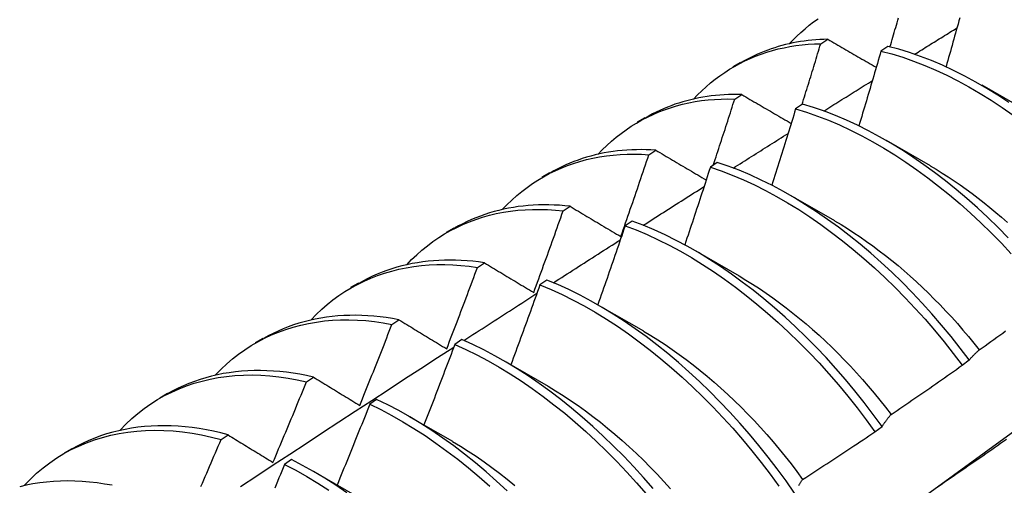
# Model space of a CAD drawing. Header units: inches. Extents: x 17 to 237, y 17 to 149.
# Tile 88 of 115: x 223.113 to 223.472, y 80.965 to 81.135. Entities that reach past the tile are written whole.
import ezdxf

# ---------------------------------------------------------------- set-up
doc = ezdxf.new("R2010")
doc.units = ezdxf.units.IN
doc.header["$MEASUREMENT"] = 0
doc.layers.add('Visible Edges(ANSI)', color=7, linetype='Continuous', lineweight=25)

msp = doc.modelspace()

# ---------------------------------------------------------------- linework, layer by layer
at = {"layer": 'Visible Edges(ANSI)'}
for p, q in [((223.40463, 81.12604), (223.40716, 81.12766)), ((223.42909, 81.12507), (223.42658, 81.12337)), ((223.37269, 81.11769), (223.3755, 81.11931)), ((223.46327, 81.11101), (223.47929, 81.1018)), ((223.3733, 81.1059), (223.37583, 81.10753)), ((223.398, 81.10401), (223.39548, 81.1023)), ((223.33789, 81.0976), (223.34071, 81.09922)), ((223.42848, 81.09092), (223.44449, 81.0817)), ((223.34202, 81.08562), (223.34454, 81.08726)), ((223.36693, 81.08281), (223.36442, 81.08109)), ((223.3031, 81.07751), (223.30591, 81.07913)), ((223.39368, 81.07083), (223.40969, 81.06161)), ((223.31078, 81.06518), (223.3133, 81.06683)), ((223.33588, 81.06146), (223.33337, 81.05972)), ((223.2683, 81.05742), (223.27111, 81.05904)), ((223.35888, 81.05074), (223.37489, 81.04152)), ((223.27959, 81.04458), (223.28211, 81.04625)), ((223.30485, 81.03996), (223.30234, 81.03822)), ((223.2335, 81.03733), (223.23631, 81.03895)), ((223.32408, 81.03065), (223.34009, 81.02143)), ((223.24843, 81.02384), (223.25094, 81.02552)), ((223.1987, 81.01723), (223.20151, 81.01886)), ((223.27384, 81.01832), (223.27133, 81.01656)), ((223.45619, 81.00896), (223.45875, 81.01091)), ((223.28928, 81.01056), (223.30529, 81.00134)), ((223.2173, 81.00294), (223.21982, 81.00463)), ((223.1639, 80.99714), (223.16671, 80.99877)), ((223.24283, 80.99653), (223.24033, 80.99476)), ((223.25448, 80.99047), (223.27049, 80.98125)), ((223.42439, 80.98473), (223.42697, 80.98669)), ((223.18621, 80.98189), (223.18872, 80.9836)), ((223.1291, 80.97705), (223.13191, 80.97868)), ((223.21183, 80.9746), (223.20933, 80.97283)), ((223.21968, 80.97038), (223.2357, 80.96116))]:
    msp.add_line(p, q, dxfattribs=at)
at = {"layer": 'Visible Edges(ANSI)', "flags": 128}
for points in [[(223.39305, 81.12589), (223.39446, 81.12737), (223.3959, 81.1288), (223.39739, 81.13018), (223.3989, 81.1315), (223.40046, 81.13277), (223.40205, 81.13399), (223.40368, 81.13515)], [(223.42985, 81.12488), (223.43011, 81.12576), (223.43037, 81.12664), (223.43063, 81.12752), (223.43089, 81.1284), (223.43115, 81.12928), (223.43141, 81.13016), (223.43167, 81.13104), (223.43193, 81.13192), (223.43219, 81.1328), (223.43244, 81.13369), (223.4327, 81.13457), (223.43296, 81.13545)], [(223.45526, 81.13542), (223.45495, 81.13432), (223.45464, 81.13321), (223.45433, 81.1321), (223.45402, 81.13099), (223.45371, 81.12988), (223.4534, 81.12878), (223.45309, 81.12767), (223.45278, 81.12656), (223.45247, 81.12545), (223.45216, 81.12434), (223.45184, 81.12324), (223.45153, 81.12213), (223.45122, 81.12102), (223.4509, 81.11991), (223.45059, 81.1188), (223.45027, 81.1177)], [(223.43883, 81.12222), (223.43947, 81.12262), (223.44012, 81.12302), (223.44076, 81.12342), (223.4414, 81.12382), (223.44204, 81.12422), (223.44269, 81.12462), (223.44333, 81.12502), (223.44397, 81.12542), (223.44461, 81.12582), (223.44525, 81.12622), (223.4459, 81.12662), (223.44654, 81.12702), (223.44718, 81.12741), (223.44782, 81.12781), (223.44847, 81.12821), (223.44911, 81.12861), (223.44975, 81.12901), (223.45039, 81.12941), (223.45104, 81.12981), (223.45168, 81.13021), (223.45232, 81.1306), (223.45296, 81.131), (223.45361, 81.1314), (223.45425, 81.1318)], [(223.35824, 81.10581), (223.35974, 81.10738), (223.36129, 81.1089), (223.36288, 81.11036), (223.36451, 81.11175), (223.36618, 81.11309), (223.36789, 81.11436), (223.36964, 81.11557), (223.37143, 81.11672), (223.37326, 81.1178), (223.37512, 81.11882), (223.37702, 81.11978), (223.37895, 81.12067), (223.38092, 81.12149), (223.38292, 81.12225), (223.38496, 81.12294), (223.38702, 81.12356), (223.38912, 81.12412), (223.39125, 81.1246), (223.39341, 81.12502), (223.3956, 81.12536), (223.39782, 81.12564), (223.40006, 81.12584), (223.40233, 81.12598), (223.40463, 81.12604)], [(223.40716, 81.12766), (223.40571, 81.12762), (223.40427, 81.12756), (223.40284, 81.12747), (223.40143, 81.12735), (223.40002, 81.1272), (223.39862, 81.12702), (223.39724, 81.12681), (223.39586, 81.12658), (223.3945, 81.12632), (223.39315, 81.12603), (223.39181, 81.12571), (223.39049, 81.12537), (223.38917, 81.125), (223.38787, 81.1246), (223.38659, 81.12417), (223.38531, 81.12372), (223.38405, 81.12324), (223.3828, 81.12274), (223.38157, 81.12221), (223.38034, 81.12165), (223.37914, 81.12106), (223.37794, 81.12046), (223.37677, 81.11982), (223.3756, 81.11916)], [(223.39782, 81.10389), (223.39811, 81.10481), (223.3984, 81.10574), (223.39868, 81.10666), (223.39897, 81.10758), (223.39926, 81.1085), (223.39955, 81.10943), (223.39983, 81.11035), (223.40012, 81.11127), (223.4004, 81.11219), (223.40069, 81.11312), (223.40097, 81.11404), (223.40126, 81.11496), (223.40154, 81.11588), (223.40182, 81.11681), (223.4021, 81.11773), (223.40239, 81.11865), (223.40267, 81.11958), (223.40295, 81.1205), (223.40323, 81.12142), (223.40351, 81.12234), (223.40379, 81.12327), (223.40407, 81.12419), (223.40435, 81.12511), (223.40463, 81.12604)], [(223.40716, 81.12766), (223.40789, 81.12723), (223.40862, 81.12681), (223.40936, 81.12639), (223.41009, 81.12597), (223.41082, 81.12555), (223.41155, 81.12512), (223.41229, 81.1247), (223.41302, 81.12428), (223.41376, 81.12385), (223.41449, 81.12343), (223.41523, 81.12301), (223.41597, 81.12258), (223.41671, 81.12216), (223.41744, 81.12174), (223.41818, 81.12131), (223.41892, 81.12089), (223.41966, 81.12046), (223.42041, 81.12004), (223.42115, 81.11961), (223.42189, 81.11919), (223.42263, 81.11876), (223.42338, 81.11833), (223.42412, 81.11791), (223.42486, 81.11748)], [(223.42658, 81.12337), (223.42625, 81.12224), (223.42592, 81.1211), (223.42559, 81.11997), (223.42526, 81.11884), (223.42493, 81.1177), (223.4246, 81.11657), (223.42427, 81.11544), (223.42393, 81.1143), (223.4236, 81.11317), (223.42327, 81.11204), (223.42293, 81.1109), (223.4226, 81.10977), (223.42226, 81.10864), (223.42193, 81.10751), (223.42159, 81.10637), (223.42126, 81.10524), (223.42092, 81.10411), (223.42058, 81.10297), (223.42024, 81.10184), (223.4199, 81.10071), (223.41956, 81.09957), (223.41922, 81.09844), (223.41888, 81.09731), (223.41854, 81.09617)], [(223.42658, 81.12337), (223.43052, 81.12232), (223.43449, 81.1211), (223.43848, 81.11971), (223.44249, 81.11815), (223.44651, 81.11643), (223.45054, 81.11454), (223.45458, 81.1125), (223.45862, 81.11031), (223.46266, 81.10796), (223.46668, 81.10547), (223.47069, 81.10284), (223.47469, 81.10006)], [(223.4732, 81.10466), (223.46919, 81.10729), (223.46516, 81.10977), (223.46113, 81.1121), (223.45709, 81.11428), (223.45305, 81.11631), (223.44902, 81.11819), (223.44499, 81.1199), (223.44098, 81.12144), (223.43699, 81.12282), (223.43303, 81.12403), (223.42909, 81.12507)], [(223.40573, 81.10154), (223.40647, 81.102), (223.4072, 81.10246), (223.40794, 81.10293), (223.40868, 81.10339), (223.40942, 81.10385), (223.41016, 81.10432), (223.41089, 81.10478), (223.41163, 81.10524), (223.41237, 81.1057), (223.41311, 81.10617), (223.41385, 81.10663), (223.41459, 81.10709), (223.41532, 81.10755), (223.41606, 81.10801), (223.4168, 81.10848), (223.41754, 81.10894), (223.41828, 81.1094), (223.41902, 81.10986), (223.41975, 81.11032), (223.42049, 81.11079), (223.42123, 81.11125), (223.42197, 81.11171), (223.42271, 81.11217), (223.42345, 81.11263)], [(223.32343, 81.08573), (223.32503, 81.0874), (223.32668, 81.089), (223.32838, 81.09054), (223.33012, 81.092), (223.33191, 81.0934), (223.33374, 81.09473), (223.33562, 81.09598), (223.33754, 81.09717), (223.3395, 81.09828), (223.3415, 81.09932), (223.34354, 81.10029), (223.34563, 81.10118), (223.34775, 81.102), (223.3499, 81.10274), (223.35209, 81.10341), (223.35432, 81.104), (223.35658, 81.10452), (223.35888, 81.10495), (223.36121, 81.10531), (223.36357, 81.10559), (223.36596, 81.10579), (223.36838, 81.10591), (223.37082, 81.10595), (223.3733, 81.1059)], [(223.37583, 81.10753), (223.37421, 81.10757), (223.37261, 81.10756), (223.37102, 81.10753), (223.36944, 81.10745), (223.36787, 81.10735), (223.36631, 81.10721), (223.36477, 81.10703), (223.36324, 81.10683), (223.36173, 81.10658), (223.36023, 81.10631), (223.35874, 81.106), (223.35727, 81.10566), (223.35581, 81.10529), (223.35437, 81.10488), (223.35294, 81.10444), (223.35153, 81.10397), (223.35013, 81.10347), (223.34875, 81.10293), (223.34738, 81.10236), (223.34603, 81.10176), (223.3447, 81.10113), (223.34338, 81.10047), (223.34209, 81.09978), (223.34081, 81.09906)], [(223.36549, 81.08182), (223.36582, 81.08282), (223.36615, 81.08383), (223.36648, 81.08483), (223.36681, 81.08583), (223.36714, 81.08684), (223.36747, 81.08784), (223.3678, 81.08884), (223.36813, 81.08985), (223.36845, 81.09085), (223.36878, 81.09185), (223.36911, 81.09286), (223.36943, 81.09386), (223.36976, 81.09486), (223.37008, 81.09587), (223.37041, 81.09687), (223.37073, 81.09787), (223.37105, 81.09888), (223.37138, 81.09988), (223.3717, 81.10088), (223.37202, 81.10189), (223.37234, 81.10289), (223.37266, 81.10389), (223.37298, 81.1049), (223.3733, 81.1059)], [(223.37583, 81.10753), (223.37657, 81.1071), (223.37732, 81.10667), (223.37806, 81.10623), (223.37881, 81.10579), (223.37955, 81.10536), (223.3803, 81.10492), (223.38105, 81.10449), (223.3818, 81.10405), (223.38255, 81.10361), (223.3833, 81.10318), (223.38405, 81.10274), (223.3848, 81.1023), (223.38555, 81.10186), (223.3863, 81.10143), (223.38706, 81.10099), (223.38781, 81.10055), (223.38856, 81.10011), (223.38932, 81.09967), (223.39008, 81.09923), (223.39083, 81.09879), (223.39159, 81.09835), (223.39235, 81.09791), (223.39311, 81.09747), (223.39387, 81.09703)], [(223.39548, 81.1023), (223.39513, 81.10115), (223.39478, 81.09999), (223.39442, 81.09883), (223.39407, 81.09768), (223.39371, 81.09652), (223.39335, 81.09536), (223.39299, 81.09421), (223.39264, 81.09305), (223.39228, 81.0919), (223.39192, 81.09074), (223.39156, 81.08958), (223.3912, 81.08843), (223.39084, 81.08727), (223.39047, 81.08611), (223.39011, 81.08496), (223.38975, 81.0838), (223.38938, 81.08265), (223.38902, 81.08149), (223.38865, 81.08033), (223.38829, 81.07918), (223.38792, 81.07802), (223.38756, 81.07687), (223.38719, 81.07571), (223.38682, 81.07456)], [(223.39548, 81.1023), (223.39945, 81.1011), (223.40344, 81.09972), (223.40745, 81.09817), (223.41147, 81.09646), (223.41551, 81.09459), (223.41954, 81.09255), (223.42358, 81.09037), (223.42762, 81.08803), (223.43164, 81.08554), (223.43565, 81.08291), (223.43965, 81.08015), (223.44362, 81.07724), (223.44757, 81.0742), (223.45148, 81.07104), (223.45536, 81.06775), (223.4592, 81.06434), (223.46299, 81.06081), (223.46673, 81.05716), (223.47042, 81.05341), (223.47405, 81.04955)], [(223.47296, 81.05532), (223.46926, 81.05907), (223.46552, 81.0627), (223.46172, 81.06622), (223.45788, 81.06963), (223.454, 81.07291), (223.45008, 81.07606), (223.44613, 81.07909), (223.44216, 81.08198), (223.43816, 81.08474), (223.43415, 81.08736), (223.43012, 81.08983), (223.42609, 81.09216), (223.42205, 81.09434), (223.41801, 81.09636), (223.41398, 81.09822), (223.40996, 81.09992), (223.40595, 81.10145), (223.40196, 81.10282), (223.398, 81.10401)], [(223.37277, 81.08077), (223.3736, 81.0813), (223.37443, 81.08183), (223.37526, 81.08235), (223.37609, 81.08288), (223.37693, 81.0834), (223.37776, 81.08393), (223.37859, 81.08445), (223.37942, 81.08498), (223.38025, 81.08551), (223.38109, 81.08603), (223.38192, 81.08656), (223.38275, 81.08708), (223.38358, 81.08761), (223.38442, 81.08813), (223.38525, 81.08866), (223.38608, 81.08918), (223.38691, 81.08971), (223.38775, 81.09023), (223.38858, 81.09076), (223.38941, 81.09128), (223.39024, 81.09181), (223.39108, 81.09233), (223.39191, 81.09285), (223.39274, 81.09338)], [(223.34454, 81.08726), (223.34276, 81.08737), (223.34099, 81.08744), (223.33923, 81.08747), (223.33749, 81.08746), (223.33576, 81.0874), (223.33404, 81.08731), (223.33234, 81.08718), (223.33065, 81.087), (223.32898, 81.08679), (223.32733, 81.08654), (223.32569, 81.08625), (223.32407, 81.08591), (223.32246, 81.08554), (223.32087, 81.08513), (223.3193, 81.08469), (223.31775, 81.0842), (223.31621, 81.08368), (223.3147, 81.08311), (223.3132, 81.08251), (223.31172, 81.08188), (223.31026, 81.0812), (223.30882, 81.08049), (223.30741, 81.07974), (223.30601, 81.07896)], [(223.34454, 81.08726), (223.3453, 81.08681), (223.34606, 81.08637), (223.34682, 81.08592), (223.34758, 81.08547), (223.34833, 81.08502), (223.3491, 81.08457), (223.34986, 81.08412), (223.35062, 81.08367), (223.35138, 81.08322), (223.35214, 81.08277), (223.35291, 81.08232), (223.35367, 81.08187), (223.35444, 81.08142), (223.35521, 81.08097), (223.35597, 81.08052), (223.35674, 81.08007), (223.35751, 81.07961), (223.35828, 81.07916), (223.35905, 81.07871), (223.35982, 81.07825), (223.36059, 81.0778), (223.36136, 81.07735), (223.36214, 81.07689), (223.36291, 81.07644)], [(223.28862, 81.06565), (223.29032, 81.06742), (223.29207, 81.06911), (223.29387, 81.07072), (223.29573, 81.07225), (223.29764, 81.07371), (223.29959, 81.07508), (223.3016, 81.07638), (223.30365, 81.0776), (223.30575, 81.07874), (223.3079, 81.07979), (223.31009, 81.08076), (223.31232, 81.08165), (223.31459, 81.08246), (223.3169, 81.08318), (223.31926, 81.08382), (223.32165, 81.08437), (223.32408, 81.08484), (223.32654, 81.08522), (223.32904, 81.08551), (223.33157, 81.08571), (223.33414, 81.08582), (223.33674, 81.08584), (223.33936, 81.08578), (223.34202, 81.08562)], [(223.3318, 81.05582), (223.33224, 81.05706), (223.33267, 81.0583), (223.3331, 81.05954), (223.33354, 81.06078), (223.33397, 81.06202), (223.3344, 81.06326), (223.33483, 81.0645), (223.33526, 81.06574), (223.33569, 81.06698), (223.33612, 81.06822), (223.33654, 81.06947), (223.33697, 81.07071), (223.33739, 81.07195), (223.33782, 81.07319), (223.33824, 81.07443), (223.33866, 81.07567), (223.33909, 81.07692), (223.33951, 81.07816), (223.33993, 81.0794), (223.34035, 81.08064), (223.34077, 81.08189), (223.34118, 81.08313), (223.3416, 81.08437), (223.34202, 81.08562)], [(223.45875, 81.01091), (223.45547, 81.01523), (223.4521, 81.01946), (223.44866, 81.0236), (223.44515, 81.02765), (223.44157, 81.0316), (223.43793, 81.03544), (223.43424, 81.03918), (223.43049, 81.04281), (223.42669, 81.04633), (223.42284, 81.04973), (223.41896, 81.053), (223.41504, 81.05616), (223.4111, 81.05918), (223.40712, 81.06207), (223.40312, 81.06482), (223.39911, 81.06743), (223.39508, 81.0699), (223.39105, 81.07222), (223.38701, 81.07439), (223.38298, 81.0764), (223.37894, 81.07825), (223.37492, 81.07994), (223.37091, 81.08146), (223.36693, 81.08281)], [(223.36442, 81.08109), (223.36404, 81.07991), (223.36366, 81.07873), (223.36327, 81.07755), (223.36289, 81.07638), (223.36251, 81.0752), (223.36213, 81.07402), (223.36174, 81.07285), (223.36136, 81.07167), (223.36097, 81.07049), (223.36059, 81.06931), (223.3602, 81.06814), (223.35981, 81.06696), (223.35942, 81.06578), (223.35904, 81.06461), (223.35865, 81.06343), (223.35826, 81.06225), (223.35786, 81.06108), (223.35747, 81.0599), (223.35708, 81.05872), (223.35669, 81.05755), (223.3563, 81.05637), (223.3559, 81.05519), (223.35551, 81.05402), (223.35511, 81.05284)], [(223.36442, 81.08109), (223.36841, 81.07973), (223.37242, 81.07819), (223.37644, 81.07649), (223.38047, 81.07463), (223.38451, 81.07261), (223.38855, 81.07043), (223.39258, 81.0681), (223.3966, 81.06562), (223.40062, 81.06299), (223.40461, 81.06023), (223.40858, 81.05733), (223.41253, 81.0543), (223.41645, 81.05114), (223.42033, 81.04785), (223.42417, 81.04444), (223.42796, 81.04092), (223.43171, 81.03728), (223.4354, 81.03353), (223.43904, 81.02968), (223.44261, 81.02572), (223.44611, 81.02167), (223.44955, 81.01752), (223.45291, 81.01328), (223.45619, 81.00896)], [(223.44447, 81.08162), (223.44668, 81.08032), (223.44889, 81.07896), (223.45109, 81.07756), (223.45328, 81.07611), (223.45547, 81.07461), (223.45765, 81.07306), (223.45982, 81.07146), (223.46198, 81.06982), (223.46413, 81.06814), (223.46627, 81.06641), (223.46839, 81.06464), (223.47051, 81.06283), (223.47261, 81.06097)], [(223.33993, 81.05992), (223.34086, 81.06051), (223.34178, 81.0611), (223.34271, 81.06169), (223.34363, 81.06228), (223.34456, 81.06287), (223.34548, 81.06346), (223.34641, 81.06405), (223.34733, 81.06464), (223.34826, 81.06523), (223.34918, 81.06581), (223.35011, 81.0664), (223.35103, 81.06699), (223.35196, 81.06758), (223.35288, 81.06817), (223.35381, 81.06876), (223.35474, 81.06934), (223.35566, 81.06993), (223.35659, 81.07052), (223.35751, 81.07111), (223.35844, 81.07169), (223.35936, 81.07228), (223.36029, 81.07287), (223.36121, 81.07346), (223.36214, 81.07404)], [(223.25381, 81.04558), (223.2556, 81.04744), (223.25745, 81.04921), (223.25937, 81.0509), (223.26134, 81.0525), (223.26337, 81.05401), (223.26545, 81.05543), (223.26759, 81.05677), (223.26978, 81.05802), (223.27202, 81.05917), (223.27431, 81.06024), (223.27664, 81.06121), (223.27903, 81.06209), (223.28146, 81.06288), (223.28393, 81.06357), (223.28645, 81.06417), (223.28901, 81.06468), (223.2916, 81.06508), (223.29424, 81.06539), (223.29691, 81.06561), (223.29962, 81.06572), (223.30236, 81.06573), (223.30514, 81.06565), (223.30795, 81.06546), (223.31078, 81.06518)], [(223.3133, 81.06683), (223.31135, 81.06703), (223.30941, 81.06719), (223.30748, 81.06729), (223.30557, 81.06735), (223.30368, 81.06736), (223.3018, 81.06733), (223.29993, 81.06724), (223.29809, 81.06711), (223.29626, 81.06694), (223.29445, 81.06671), (223.29265, 81.06644), (223.29088, 81.06613), (223.28912, 81.06577), (223.28739, 81.06536), (223.28567, 81.06491), (223.28398, 81.06442), (223.2823, 81.06388), (223.28065, 81.06329), (223.27902, 81.06266), (223.27741, 81.06199), (223.27582, 81.06127), (223.27426, 81.06051), (223.27272, 81.05971), (223.27121, 81.05887)], [(223.30007, 81.03545), (223.30053, 81.03669), (223.30098, 81.03792), (223.30144, 81.03916), (223.30189, 81.0404), (223.30234, 81.04164), (223.30279, 81.04287), (223.30324, 81.04411), (223.30369, 81.04535), (223.30414, 81.04659), (223.30459, 81.04782), (223.30504, 81.04906), (223.30549, 81.0503), (223.30593, 81.05154), (223.30638, 81.05278), (223.30682, 81.05402), (223.30726, 81.05526), (223.30771, 81.0565), (223.30815, 81.05774), (223.30859, 81.05898), (223.30903, 81.06022), (223.30947, 81.06145), (223.30991, 81.06269), (223.31035, 81.06394), (223.31078, 81.06518)], [(223.3133, 81.06683), (223.31407, 81.06638), (223.31483, 81.06592), (223.31559, 81.06547), (223.31635, 81.06501), (223.31712, 81.06456), (223.31788, 81.0641), (223.31865, 81.06364), (223.31942, 81.06318), (223.32019, 81.06273), (223.32095, 81.06227), (223.32172, 81.06181), (223.32249, 81.06135), (223.32327, 81.06089), (223.32404, 81.06043), (223.32481, 81.05997), (223.32558, 81.05951), (223.32636, 81.05905), (223.32713, 81.05859), (223.32791, 81.05813), (223.32869, 81.05767), (223.32946, 81.0572), (223.33024, 81.05674), (223.33102, 81.05628), (223.3318, 81.05582)], [(223.42697, 80.98669), (223.42376, 80.99108), (223.42047, 80.99539), (223.4171, 80.99961), (223.41365, 81.00374), (223.41014, 81.00778), (223.40655, 81.01172), (223.40291, 81.01556), (223.39921, 81.0193), (223.39546, 81.02292), (223.39166, 81.02644), (223.38781, 81.02983), (223.38393, 81.0331), (223.38001, 81.03625), (223.37606, 81.03927), (223.37208, 81.04216), (223.36809, 81.0449), (223.36407, 81.04751), (223.36005, 81.04997), (223.35601, 81.05228), (223.35198, 81.05444), (223.34794, 81.05644), (223.34391, 81.05828), (223.33989, 81.05995), (223.33588, 81.06146)], [(223.40968, 81.06154), (223.41202, 81.06015), (223.41436, 81.05871), (223.41669, 81.05721), (223.41902, 81.05566), (223.42134, 81.05405), (223.42365, 81.05239), (223.42595, 81.05067), (223.42824, 81.04891), (223.43052, 81.04709), (223.43278, 81.04523), (223.43503, 81.04332), (223.43726, 81.04136), (223.43947, 81.03935), (223.44167, 81.03731), (223.44385, 81.03521), (223.446, 81.03308), (223.44814, 81.0309), (223.45025, 81.02868), (223.45234, 81.02642), (223.4544, 81.02412), (223.45643, 81.02178), (223.45844, 81.01941), (223.46042, 81.017), (223.46237, 81.01456)], [(223.33337, 81.05972), (223.33296, 81.05853), (223.33256, 81.05733), (223.33215, 81.05613), (223.33174, 81.05494), (223.33133, 81.05374), (223.33092, 81.05255), (223.33051, 81.05135), (223.3301, 81.05015), (223.32968, 81.04896), (223.32927, 81.04776), (223.32886, 81.04657), (223.32844, 81.04537), (223.32803, 81.04418), (223.32761, 81.04298), (223.32719, 81.04178), (223.32677, 81.04059), (223.32636, 81.03939), (223.32594, 81.0382), (223.32552, 81.03701), (223.3251, 81.03581), (223.32468, 81.03462), (223.32425, 81.03342), (223.32383, 81.03223), (223.32341, 81.03103)], [(223.33337, 81.05972), (223.33738, 81.05821), (223.3414, 81.05652), (223.34543, 81.05467), (223.34947, 81.05266), (223.35351, 81.05049), (223.35754, 81.04817), (223.36157, 81.04569), (223.36558, 81.04308), (223.36958, 81.04032), (223.37355, 81.03742), (223.3775, 81.0344), (223.38141, 81.03124), (223.38529, 81.02795), (223.38914, 81.02455), (223.39293, 81.02103), (223.39668, 81.01739), (223.40038, 81.01365), (223.40402, 81.0098), (223.40759, 81.00585), (223.4111, 81.00181), (223.41454, 80.99767), (223.41791, 80.99344), (223.42119, 80.98912), (223.42439, 80.98473)], [(223.30722, 81.03899), (223.30824, 81.03964), (223.30926, 81.04029), (223.31027, 81.04095), (223.31129, 81.0416), (223.31231, 81.04225), (223.31333, 81.04291), (223.31434, 81.04356), (223.31536, 81.04421), (223.31638, 81.04486), (223.31739, 81.04551), (223.31841, 81.04617), (223.31943, 81.04682), (223.32045, 81.04747), (223.32146, 81.04812), (223.32248, 81.04877), (223.3235, 81.04942), (223.32452, 81.05008), (223.32553, 81.05073), (223.32655, 81.05138), (223.32757, 81.05203), (223.32859, 81.05268), (223.32961, 81.05333), (223.33062, 81.05398), (223.33164, 81.05463)], [(223.28211, 81.04625), (223.27998, 81.04656), (223.27787, 81.04681), (223.27577, 81.047), (223.27369, 81.04714), (223.27163, 81.04723), (223.26958, 81.04726), (223.26756, 81.04723), (223.26555, 81.04715), (223.26356, 81.04702), (223.26159, 81.04684), (223.25964, 81.0466), (223.25771, 81.04631), (223.2558, 81.04596), (223.25391, 81.04556), (223.25205, 81.04512), (223.25021, 81.04462), (223.2484, 81.04406), (223.24661, 81.04346), (223.24484, 81.04281), (223.2431, 81.0421), (223.24138, 81.04135), (223.2397, 81.04054), (223.23804, 81.03968), (223.2364, 81.03878)], [(223.21899, 81.02551), (223.22088, 81.02746), (223.22284, 81.02932), (223.22486, 81.03108), (223.22695, 81.03274), (223.2291, 81.03431), (223.23131, 81.03578), (223.23358, 81.03715), (223.23591, 81.03842), (223.23829, 81.03959), (223.24073, 81.04066), (223.24321, 81.04163), (223.24576, 81.04249), (223.24834, 81.04325), (223.25098, 81.04391), (223.25366, 81.04446), (223.25639, 81.04491), (223.25916, 81.04525), (223.26197, 81.04548), (223.26482, 81.04561), (223.2677, 81.04562), (223.27062, 81.04553), (223.27358, 81.04533), (223.27657, 81.04501), (223.27959, 81.04458)], [(223.26838, 81.01495), (223.26885, 81.01619), (223.26933, 81.01742), (223.2698, 81.01865), (223.27028, 81.01988), (223.27075, 81.02112), (223.27122, 81.02235), (223.27169, 81.02358), (223.27217, 81.02482), (223.27264, 81.02605), (223.2731, 81.02729), (223.27357, 81.02852), (223.27404, 81.02975), (223.27451, 81.03099), (223.27497, 81.03222), (223.27544, 81.03346), (223.2759, 81.03469), (223.27637, 81.03593), (223.27683, 81.03717), (223.27729, 81.0384), (223.27775, 81.03964), (223.27821, 81.04087), (223.27867, 81.04211), (223.27913, 81.04335), (223.27959, 81.04458)], [(223.28211, 81.04625), (223.28284, 81.04581), (223.28358, 81.04536), (223.28433, 81.04491), (223.28507, 81.04447), (223.28581, 81.04402), (223.28655, 81.04357), (223.2873, 81.04313), (223.28804, 81.04268), (223.28879, 81.04223), (223.28953, 81.04178), (223.29028, 81.04133), (223.29103, 81.04088), (223.29178, 81.04043), (223.29253, 81.03998), (223.29328, 81.03953), (223.29403, 81.03908), (223.29478, 81.03863), (223.29554, 81.03817), (223.29629, 81.03772), (223.29704, 81.03727), (223.2978, 81.03681), (223.29856, 81.03636), (223.29931, 81.0359), (223.30007, 81.03545)], [(223.3951, 80.9624), (223.39198, 80.96686), (223.38876, 80.97124), (223.38547, 80.97554), (223.38209, 80.97975), (223.37864, 80.98388), (223.37512, 80.98791), (223.37153, 80.99185), (223.36789, 80.99569), (223.36418, 80.99942), (223.36043, 81.00304), (223.35663, 81.00655), (223.35278, 81.00994), (223.34889, 81.01321), (223.34497, 81.01635), (223.34102, 81.01937), (223.33705, 81.02225), (223.33305, 81.02499), (223.32904, 81.02759), (223.32501, 81.03004), (223.32098, 81.03234), (223.31694, 81.03449), (223.3129, 81.03648), (223.30887, 81.0383), (223.30485, 81.03996)], [(223.37488, 81.04146), (223.37736, 81.03999), (223.37983, 81.03846), (223.3823, 81.03686), (223.38476, 81.0352), (223.38721, 81.03349), (223.38965, 81.03171), (223.39208, 81.02987), (223.3945, 81.02798), (223.3969, 81.02603), (223.39928, 81.02403), (223.40165, 81.02198), (223.404, 81.01987), (223.40633, 81.01771), (223.40864, 81.01551), (223.41092, 81.01325), (223.41318, 81.01095), (223.41542, 81.0086), (223.41763, 81.00621), (223.41981, 81.00378), (223.42196, 81.0013), (223.42408, 80.99879), (223.42616, 80.99623), (223.42821, 80.99364), (223.43023, 80.991)], [(223.30234, 81.03822), (223.30191, 81.037), (223.30147, 81.03579), (223.30104, 81.03458), (223.3006, 81.03337), (223.30017, 81.03215), (223.29973, 81.03094), (223.29929, 81.02973), (223.29885, 81.02852), (223.29841, 81.02731), (223.29797, 81.0261), (223.29753, 81.02488), (223.29708, 81.02367), (223.29664, 81.02246), (223.2962, 81.02125), (223.29575, 81.02004), (223.29531, 81.01883), (223.29486, 81.01762), (223.29442, 81.01641), (223.29397, 81.0152), (223.29352, 81.01399), (223.29307, 81.01278), (223.29262, 81.01157), (223.29217, 81.01036), (223.29172, 81.00915)], [(223.30234, 81.03822), (223.30637, 81.03655), (223.3104, 81.03471), (223.31444, 81.03271), (223.31847, 81.03055), (223.32251, 81.02824), (223.32653, 81.02577), (223.33054, 81.02316), (223.33454, 81.02041), (223.33851, 81.01752), (223.34246, 81.0145), (223.34638, 81.01134), (223.35026, 81.00806), (223.3541, 81.00466), (223.3579, 81.00115), (223.36166, 80.99751), (223.36535, 80.99377), (223.369, 80.98993), (223.37258, 80.98599), (223.37609, 80.98194), (223.37954, 80.97781), (223.38291, 80.97359), (223.3862, 80.96928), (223.38941, 80.9649)], [(223.27462, 81.01796), (223.27573, 81.01868), (223.27684, 81.0194), (223.27795, 81.02012), (223.27906, 81.02083), (223.28017, 81.02155), (223.28128, 81.02227), (223.28239, 81.02298), (223.2835, 81.0237), (223.28461, 81.02442), (223.28572, 81.02513), (223.28682, 81.02585), (223.28793, 81.02657), (223.28904, 81.02728), (223.29015, 81.028), (223.29126, 81.02871), (223.29237, 81.02943), (223.29348, 81.03014), (223.29459, 81.03086), (223.2957, 81.03158), (223.29681, 81.03229), (223.29792, 81.033), (223.29903, 81.03372), (223.30014, 81.03443), (223.30125, 81.03515)], [(223.18418, 81.00544), (223.18617, 81.00749), (223.18823, 81.00943), (223.19036, 81.01126), (223.19256, 81.01299), (223.19484, 81.01461), (223.19717, 81.01612), (223.19958, 81.01752), (223.20204, 81.01881), (223.20457, 81.01999), (223.20716, 81.02106), (223.2098, 81.02201), (223.2125, 81.02286), (223.21525, 81.02359), (223.21805, 81.0242), (223.2209, 81.0247), (223.2238, 81.02508), (223.22674, 81.02534), (223.22973, 81.02549), (223.23275, 81.02552), (223.23582, 81.02542), (223.23892, 81.02521), (223.24206, 81.02487), (223.24523, 81.02442), (223.24843, 81.02384)], [(223.25094, 81.02552), (223.24864, 81.02594), (223.24636, 81.0263), (223.24409, 81.02659), (223.24184, 81.02682), (223.23961, 81.02699), (223.2374, 81.0271), (223.2352, 81.02714), (223.23303, 81.02713), (223.23088, 81.02705), (223.22875, 81.02691), (223.22664, 81.02671), (223.22455, 81.02645), (223.22249, 81.02612), (223.22045, 81.02574), (223.21844, 81.0253), (223.21646, 81.0248), (223.2145, 81.02424), (223.21257, 81.02362), (223.21066, 81.02295), (223.20879, 81.02221), (223.20694, 81.02142), (223.20513, 81.02057), (223.20335, 81.01966), (223.2016, 81.01869)], [(223.25094, 81.02552), (223.25166, 81.02508), (223.25238, 81.02465), (223.2531, 81.02421), (223.25382, 81.02378), (223.25454, 81.02334), (223.25526, 81.0229), (223.25598, 81.02246), (223.2567, 81.02203), (223.25743, 81.02159), (223.25815, 81.02115), (223.25887, 81.02071), (223.2596, 81.02027), (223.26033, 81.01983), (223.26105, 81.01939), (223.26178, 81.01895), (223.26251, 81.0185), (223.26324, 81.01806), (223.26397, 81.01762), (223.2647, 81.01718), (223.26544, 81.01673), (223.26617, 81.01629), (223.2669, 81.01584), (223.26764, 81.0154), (223.26838, 81.01495)], [(223.23671, 80.99433), (223.23721, 80.99555), (223.23771, 80.99678), (223.2382, 80.99801), (223.2387, 80.99924), (223.23919, 81.00046), (223.23969, 81.00169), (223.24018, 81.00292), (223.24067, 81.00415), (223.24116, 81.00538), (223.24165, 81.00661), (223.24214, 81.00784), (223.24263, 81.00907), (223.24312, 81.0103), (223.2436, 81.01153), (223.24409, 81.01276), (223.24458, 81.01399), (223.24506, 81.01522), (223.24554, 81.01645), (223.24603, 81.01768), (223.24651, 81.01891), (223.24699, 81.02014), (223.24747, 81.02137), (223.24795, 81.0226), (223.24843, 81.02384)], [(223.34363, 80.96402), (223.3401, 80.96805), (223.33651, 80.97198), (223.33286, 80.97581), (223.32916, 80.97954), (223.3254, 80.98316), (223.3216, 80.98666), (223.31775, 80.99005), (223.31386, 80.99332), (223.30994, 80.99646), (223.30599, 80.99946), (223.30202, 81.00234), (223.29802, 81.00507), (223.294, 81.00766), (223.28998, 81.01011), (223.28594, 81.0124), (223.28191, 81.01453), (223.27787, 81.01651), (223.27384, 81.01832)], [(223.34008, 81.02139), (223.3427, 81.01983), (223.3453, 81.01821), (223.34791, 81.01651), (223.3505, 81.01475), (223.35308, 81.01292), (223.35565, 81.01102), (223.35821, 81.00907), (223.36075, 81.00704), (223.36328, 81.00496), (223.36578, 81.00282), (223.36827, 81.00062), (223.37074, 80.99836), (223.37318, 80.99605), (223.37559, 80.99368), (223.37798, 80.99126), (223.38035, 80.98879), (223.38268, 80.98627), (223.38498, 80.98371), (223.38725, 80.9811), (223.38948, 80.97844), (223.39168, 80.97574), (223.39383, 80.973), (223.39595, 80.97022), (223.39803, 80.96739)], [(223.46237, 81.01456), (223.46344, 81.01532), (223.46451, 81.01608), (223.46558, 81.01685), (223.46665, 81.01761), (223.46772, 81.01838), (223.46879, 81.01915), (223.46986, 81.01991), (223.47092, 81.02068), (223.47199, 81.02145)], [(223.19325, 80.9648), (223.19922, 80.96873), (223.2052, 80.97267), (223.21117, 80.97659), (223.21715, 80.98051), (223.22312, 80.98443), (223.2291, 80.98834), (223.23508, 80.99225), (223.24106, 80.99615), (223.24704, 81.00005), (223.25302, 81.00395), (223.25901, 81.00783), (223.26499, 81.01172), (223.27098, 81.0156)], [(223.27133, 81.01656), (223.27087, 81.01534), (223.27041, 81.01411), (223.26995, 81.01289), (223.26948, 81.01167), (223.26902, 81.01045), (223.26855, 81.00922), (223.26809, 81.008), (223.26762, 81.00678), (223.26716, 81.00556), (223.26669, 81.00434), (223.26622, 81.00312), (223.26575, 81.00189), (223.26528, 81.00067), (223.26481, 80.99945), (223.26434, 80.99823), (223.26387, 80.99701), (223.26339, 80.99579), (223.26292, 80.99457), (223.26245, 80.99335), (223.26197, 80.99213), (223.2615, 80.99091), (223.26102, 80.98969), (223.26054, 80.98847), (223.26006, 80.98725)], [(223.27133, 81.01656), (223.27536, 81.01474), (223.2794, 81.01275), (223.28344, 81.01061), (223.28747, 81.0083), (223.2915, 81.00585), (223.29551, 81.00325), (223.29951, 81.0005), (223.30348, 80.99762), (223.30743, 80.9946), (223.31135, 80.99145), (223.31523, 80.98818), (223.31908, 80.98478), (223.32288, 80.98126), (223.32663, 80.97764), (223.33033, 80.9739), (223.33398, 80.97006), (223.33756, 80.96612), (223.34108, 80.96208)], [(223.45875, 81.01091), (223.4589, 81.01108), (223.45904, 81.01124), (223.45919, 81.0114), (223.45933, 81.01156), (223.45948, 81.01172), (223.45963, 81.01188), (223.45977, 81.01204), (223.45992, 81.0122), (223.46007, 81.01235), (223.46022, 81.01251), (223.46037, 81.01266), (223.46052, 81.01281), (223.46067, 81.01297), (223.46082, 81.01312), (223.46098, 81.01326), (223.46113, 81.01341), (223.46128, 81.01356), (223.46143, 81.0137), (223.46159, 81.01385), (223.46174, 81.01399), (223.4619, 81.01414), (223.46205, 81.01428), (223.46221, 81.01442), (223.46237, 81.01456)], [(223.43023, 80.991), (223.43132, 80.99174), (223.43241, 80.99248), (223.4335, 80.99322), (223.43458, 80.99396), (223.43567, 80.9947), (223.43675, 80.99544), (223.43784, 80.99618), (223.43892, 80.99693), (223.44001, 80.99767), (223.44109, 80.99842), (223.44217, 80.99916), (223.44326, 80.99991), (223.44434, 81.00066), (223.44542, 81.00141), (223.4465, 81.00216), (223.44758, 81.00291), (223.44865, 81.00366), (223.44973, 81.00442), (223.45081, 81.00517), (223.45189, 81.00593), (223.45296, 81.00668), (223.45404, 81.00744), (223.45511, 81.0082), (223.45619, 81.00896)], [(223.14937, 80.98537), (223.15145, 80.98751), (223.15362, 80.98953), (223.15586, 80.99144), (223.15818, 80.99323), (223.16057, 80.9949), (223.16304, 80.99645), (223.16558, 80.99788), (223.16819, 80.99918), (223.17087, 81.00037), (223.1736, 81.00143), (223.1764, 81.00237), (223.17926, 81.00318), (223.18218, 81.00387), (223.18515, 81.00444), (223.18817, 81.00487), (223.19124, 81.00518), (223.19435, 81.00536), (223.19752, 81.00541), (223.20072, 81.00533), (223.20397, 81.00511), (223.20725, 81.00477), (223.21057, 81.00429), (223.21392, 81.00368), (223.2173, 81.00294)], [(223.21982, 81.00463), (223.21734, 81.00518), (223.21489, 81.00566), (223.21245, 81.00607), (223.21002, 81.0064), (223.20762, 81.00666), (223.20524, 81.00686), (223.20288, 81.00698), (223.20054, 81.00703), (223.19822, 81.00701), (223.19592, 81.00693), (223.19365, 81.00677), (223.19141, 81.00655), (223.18919, 81.00625), (223.187, 81.00589), (223.18484, 81.00547), (223.1827, 81.00497), (223.1806, 81.00441), (223.17853, 81.00378), (223.17649, 81.00308), (223.17448, 81.00232), (223.1725, 81.00149), (223.17056, 81.0006), (223.16866, 80.99964), (223.16679, 80.99861)], [(223.21982, 81.00463), (223.22051, 81.00421), (223.22121, 81.00379), (223.2219, 81.00336), (223.2226, 81.00294), (223.2233, 81.00251), (223.224, 81.00208), (223.2247, 81.00166), (223.2254, 81.00123), (223.2261, 81.0008), (223.2268, 81.00037), (223.2275, 80.99995), (223.2282, 80.99952), (223.22891, 80.99909), (223.22961, 80.99866), (223.23032, 80.99823), (223.23103, 80.99779), (223.23174, 80.99736), (223.23244, 80.99693), (223.23315, 80.9965), (223.23386, 80.99606), (223.23457, 80.99563), (223.23529, 80.9952), (223.236, 80.99476), (223.23671, 80.99433)], [(223.20508, 80.97357), (223.2056, 80.97479), (223.20611, 80.97601), (223.20663, 80.97723), (223.20715, 80.97846), (223.20766, 80.97968), (223.20818, 80.9809), (223.20869, 80.98212), (223.20921, 80.98334), (223.20972, 80.98457), (223.21023, 80.98579), (223.21074, 80.98701), (223.21125, 80.98824), (223.21176, 80.98946), (223.21227, 80.99069), (223.21278, 80.99191), (223.21328, 80.99313), (223.21379, 80.99436), (223.21429, 80.99558), (223.2148, 80.99681), (223.2153, 80.99804), (223.2158, 80.99926), (223.2163, 81.00049), (223.2168, 81.00171), (223.2173, 81.00294)], [(223.30528, 81.00131), (223.30803, 80.99967), (223.31078, 80.99796), (223.31351, 80.99616), (223.31624, 80.9943), (223.31895, 80.99235), (223.32165, 80.99034), (223.32434, 80.98825), (223.327, 80.9861), (223.32965, 80.98387), (223.33228, 80.98159), (223.33488, 80.97924), (223.33746, 80.97683), (223.34001, 80.97435), (223.34253, 80.97182), (223.34503, 80.96924), (223.34749, 80.9666), (223.34991, 80.9639)], [(223.24033, 80.99476), (223.23984, 80.99354), (223.23935, 80.99231), (223.23886, 80.99108), (223.23838, 80.98985), (223.23789, 80.98862), (223.2374, 80.9874), (223.23691, 80.98617), (223.23641, 80.98494), (223.23592, 80.98371), (223.23543, 80.98249), (223.23493, 80.98126), (223.23444, 80.98003), (223.23394, 80.97881), (223.23345, 80.97758), (223.23295, 80.97636), (223.23245, 80.97513), (223.23195, 80.97391), (223.23145, 80.97268), (223.23095, 80.97146), (223.23045, 80.97023), (223.22995, 80.96901), (223.22945, 80.96778), (223.22894, 80.96656), (223.22844, 80.96534)], [(223.24033, 80.99476), (223.24436, 80.99279), (223.2484, 80.99066), (223.25244, 80.98837), (223.25646, 80.98592), (223.26048, 80.98333), (223.26447, 80.98059), (223.26845, 80.97772), (223.2724, 80.9747), (223.27632, 80.97156), (223.2802, 80.96829), (223.28405, 80.9649)], [(223.29037, 80.96328), (223.28657, 80.96678), (223.28272, 80.97017), (223.27883, 80.97343), (223.27491, 80.97656), (223.27096, 80.97956), (223.26698, 80.98243), (223.26299, 80.98516), (223.25897, 80.98774), (223.25494, 80.99017), (223.25091, 80.99245), (223.24687, 80.99457), (223.24283, 80.99653)], [(223.42697, 80.98669), (223.4271, 80.98688), (223.42723, 80.98707), (223.42736, 80.98726), (223.42749, 80.98745), (223.42762, 80.98764), (223.42776, 80.98783), (223.42789, 80.98801), (223.42802, 80.9882), (223.42816, 80.98838), (223.42829, 80.98856), (223.42843, 80.98875), (223.42856, 80.98893), (223.4287, 80.98911), (223.42884, 80.98928), (223.42897, 80.98946), (223.42911, 80.98964), (223.42925, 80.98981), (223.42939, 80.98999), (223.42953, 80.99016), (223.42967, 80.99033), (223.42981, 80.9905), (223.42995, 80.99067), (223.43009, 80.99084), (223.43023, 80.991)], [(223.18872, 80.9836), (223.18607, 80.98429), (223.18344, 80.98489), (223.18083, 80.98542), (223.17823, 80.98587), (223.17566, 80.98624), (223.1731, 80.98653), (223.17057, 80.98673), (223.16806, 80.98687), (223.16558, 80.98692), (223.16312, 80.98689), (223.16069, 80.98679), (223.15828, 80.98661), (223.15591, 80.98635), (223.15356, 80.98602), (223.15124, 80.98561), (223.14896, 80.98512), (223.14671, 80.98456), (223.14449, 80.98393), (223.14231, 80.98321), (223.14017, 80.98243), (223.13806, 80.98156), (223.136, 80.98063), (223.13397, 80.97962), (223.13198, 80.97854)], [(223.11457, 80.96529), (223.11674, 80.96753), (223.119, 80.96964), (223.12136, 80.97162), (223.1238, 80.97347), (223.12632, 80.97519), (223.12892, 80.97677), (223.13159, 80.97822), (223.13435, 80.97954), (223.13717, 80.98073), (223.14006, 80.98178), (223.14302, 80.9827), (223.14604, 80.98347), (223.14912, 80.98412), (223.15226, 80.98462), (223.15545, 80.98498), (223.1587, 80.98521), (223.16199, 80.98529), (223.16533, 80.98524), (223.16872, 80.98504), (223.17215, 80.9847), (223.17561, 80.98421), (223.17911, 80.98359), (223.18264, 80.98281), (223.18621, 80.98189)], [(223.18872, 80.9836), (223.18939, 80.98319), (223.19006, 80.98278), (223.19074, 80.98236), (223.19141, 80.98195), (223.19209, 80.98154), (223.19276, 80.98112), (223.19344, 80.98071), (223.19412, 80.98029), (223.1948, 80.97987), (223.19548, 80.97946), (223.19616, 80.97904), (223.19684, 80.97862), (223.19752, 80.9782), (223.1982, 80.97779), (223.19889, 80.97737), (223.19957, 80.97695), (223.20026, 80.97653), (223.20094, 80.97611), (223.20163, 80.97569), (223.20232, 80.97526), (223.20301, 80.97484), (223.2037, 80.97442), (223.20439, 80.974), (223.20508, 80.97357)], [(223.22732, 80.80515), (223.2387, 80.81335), (223.25007, 80.82155), (223.26143, 80.82975), (223.27278, 80.83794), (223.28412, 80.84614), (223.29545, 80.85434), (223.30677, 80.86254), (223.31808, 80.87073), (223.32937, 80.87892), (223.34066, 80.88712), (223.35194, 80.89531), (223.36321, 80.9035), (223.37447, 80.91168), (223.38572, 80.91987), (223.39696, 80.92805), (223.40819, 80.93623), (223.41941, 80.94441), (223.43063, 80.95258), (223.44183, 80.96076), (223.45302, 80.96892), (223.46421, 80.97709), (223.47538, 80.98525)], [(223.39803, 80.96739), (223.39914, 80.96811), (223.40024, 80.96882), (223.40135, 80.96953), (223.40245, 80.97024), (223.40355, 80.97096), (223.40466, 80.97167), (223.40576, 80.97239), (223.40686, 80.97311), (223.40796, 80.97383), (223.40906, 80.97455), (223.41016, 80.97527), (223.41126, 80.97599), (223.41236, 80.97671), (223.41346, 80.97744), (223.41455, 80.97816), (223.41565, 80.97889), (223.41674, 80.97961), (223.41784, 80.98034), (223.41893, 80.98107), (223.42003, 80.9818), (223.42112, 80.98253), (223.42221, 80.98326), (223.4233, 80.984), (223.42439, 80.98473)], [(223.17884, 80.96484), (223.17937, 80.96605), (223.1799, 80.96727), (223.18043, 80.96849), (223.18096, 80.9697), (223.18149, 80.97092), (223.18202, 80.97214), (223.18254, 80.97336), (223.18307, 80.97458), (223.18359, 80.9758), (223.18412, 80.97701), (223.18464, 80.97823), (223.18516, 80.97945), (223.18569, 80.98067), (223.18621, 80.98189)], [(223.27049, 80.98123), (223.27337, 80.97951), (223.27625, 80.97771), (223.27912, 80.97581), (223.28198, 80.97384), (223.28482, 80.97178), (223.28765, 80.96964), (223.29046, 80.96743), (223.29325, 80.96514)], [(223.47229, 80.98195), (223.47121, 80.98119), (223.47013, 80.98043), (223.46906, 80.97967), (223.46798, 80.97891), (223.4669, 80.97816), (223.46582, 80.9774), (223.46474, 80.97665), (223.46366, 80.9759), (223.46258, 80.97514), (223.46149, 80.97439), (223.46041, 80.97364), (223.45933, 80.97289), (223.45824, 80.97215), (223.45716, 80.9714), (223.45607, 80.97065), (223.45499, 80.96991), (223.4539, 80.96916), (223.45281, 80.96842), (223.45172, 80.96768), (223.45064, 80.96694), (223.44955, 80.9662), (223.44846, 80.96546), (223.44737, 80.96472)], [(223.20933, 80.97283), (223.20882, 80.9716), (223.2083, 80.97037), (223.20779, 80.96914), (223.20728, 80.96791), (223.20677, 80.96668), (223.20625, 80.96546), (223.20573, 80.96423)], [(223.20933, 80.97283), (223.21337, 80.97071), (223.2174, 80.96843), (223.22143, 80.966), (223.22545, 80.96342)], [(223.23195, 80.96252), (223.22795, 80.96524), (223.22394, 80.96781), (223.21991, 80.97023), (223.21587, 80.9725), (223.21183, 80.9746)], [(223.14647, 80.96523), (223.14372, 80.96571), (223.14099, 80.96611), (223.13829, 80.96641), (223.13561, 80.96663), (223.13296, 80.96676), (223.13033, 80.96681), (223.12774, 80.96677), (223.12517, 80.96664), (223.12263, 80.96642), (223.12013, 80.96612), (223.11766, 80.96573), (223.11522, 80.96526), (223.11282, 80.96471)], [(223.39666, 80.96519), (223.39678, 80.96539), (223.3969, 80.9656), (223.39703, 80.9658), (223.39715, 80.966), (223.39727, 80.96621), (223.3974, 80.96641), (223.39753, 80.96661), (223.39765, 80.96681), (223.39778, 80.967), (223.3979, 80.9672), (223.39803, 80.96739)]]:
    msp.add_lwpolyline(points, dxfattribs=at)

doc.saveas('drawing.dxf')
